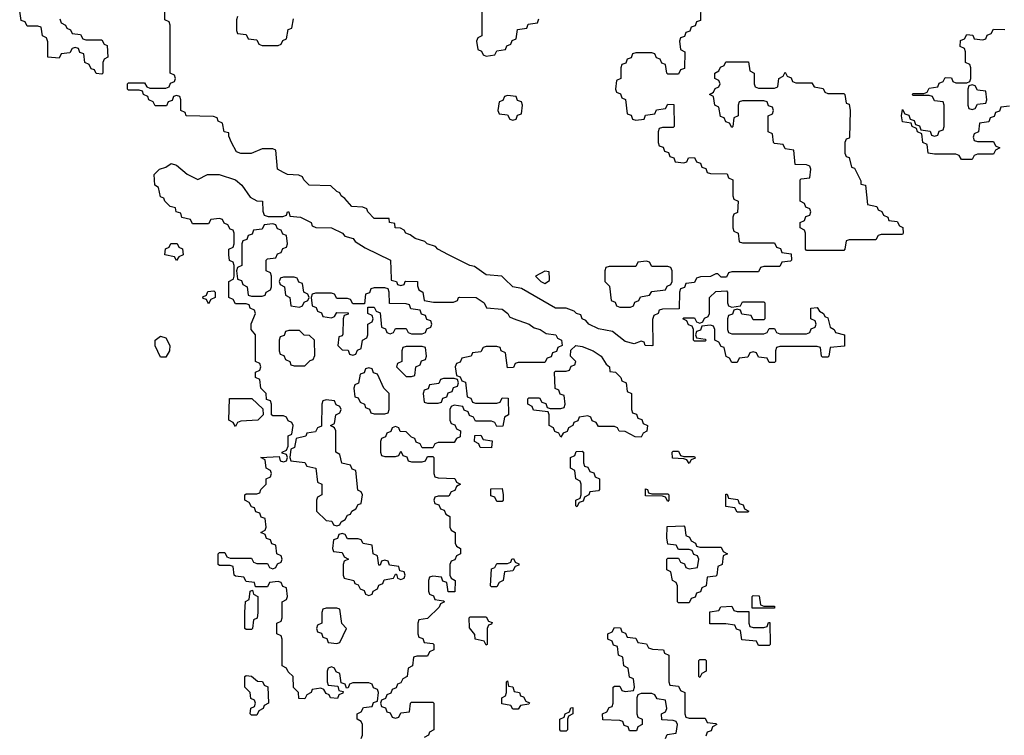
# Model space of a CAD drawing. Header units: inches. Extents: x 2777885 to 2884230, y 684484 to 829189.
# Tile 200 of 239: x 2852182 to 2855871, y 818290 to 820970. Entities that reach past the tile are written whole.
import ezdxf

# ---------------------------------------------------------------- set-up
doc = ezdxf.new("R2010")
doc.units = ezdxf.units.IN
doc.header["$MEASUREMENT"] = 0
doc.layers.add('C8851', color=7, linetype='Continuous')
doc.layers.add('C8852', color=7, linetype='Continuous')

msp = doc.modelspace()

# ---------------------------------------------------------------- linework, layer by layer
at = {"layer": 'C8851', "color": 6}
for points in [[(2853462, 818278), (2853466, 818290), (2853466, 818330), (2853462, 818342), (2853446, 818350), (2853446, 818370), (2853462, 818378), (2853470, 818394), (2853502, 818398), (2853507.3, 818412.7), (2853522, 818418), (2853526, 818450), (2853522, 818462), (2853507.3, 818467.3), (2853502, 818482), (2853490, 818486), (2853430, 818486), (2853418, 818482), (2853412.7, 818467.3), (2853406, 818466), (2853402, 818482), (2853386, 818486), (2853382, 818522), (2853367.3, 818527.3), (2853362, 818542), (2853350, 818546), (2853338, 818542), (2853334, 818530), (2853334, 818490), (2853338, 818478), (2853374, 818474), (2853378, 818458), (2853394, 818454), (2853392.7, 818447.3), (2853378, 818442), (2853372.7, 818427.3), (2853346, 818430), (2853342, 818442), (2853330, 818446), (2853322, 818462), (2853310, 818466), (2853278, 818462), (2853274, 818450), (2853258, 818442), (2853250, 818426), (2853227.3, 818427.3), (2853226, 818450), (2853208.4, 818468.4), (2853206, 818510), (2853187.3, 818527.3), (2853182, 818542), (2853166, 818550), (2853166, 818650), (2853162, 818662), (2853146, 818670), (2853146, 818710), (2853162, 818718), (2853166, 818730), (2853166, 818790), (2853182, 818798), (2853186, 818810), (2853182, 818842), (2853167.3, 818847.3), (2853162, 818862), (2853150, 818866), (2853118, 818862), (2853110, 818846), (2853066, 818846), (2853062, 818862), (2853030, 818866), (2853022, 818882), (2852990, 818886), (2852986, 818890), (2852982, 818922), (2852970, 818926), (2852930, 818926), (2852926, 818930), (2852926, 818970), (2852930, 818974), (2852950, 818974), (2852958, 818958), (2852970, 818954), (2853050, 818954), (2853058, 818938), (2853070, 818934), (2853110, 818934), (2853118, 818918), (2853130, 818914), (2853142, 818918), (2853147.3, 818932.7), (2853162, 818938), (2853166, 818950), (2853162, 818962), (2853146, 818970), (2853142, 819002), (2853127.3, 819007.3), (2853122, 819022), (2853107.3, 819027.3), (2853102, 819042), (2853086, 819050), (2853102, 819058), (2853106, 819070), (2853102, 819102), (2853087.3, 819107.3), (2853082, 819122), (2853067.3, 819127.3), (2853062, 819142), (2853050, 819146), (2853042, 819162), (2853026, 819170), (2853026, 819190), (2853030, 819194), (2853070, 819194), (2853082, 819198), (2853086, 819210), (2853106, 819230), (2853106, 819250), (2853122, 819258), (2853126, 819270), (2853122, 819282), (2853106, 819290), (2853102, 819322), (2853086, 819330), (2853154, 819334), (2853158, 819318), (2853170, 819314), (2853182, 819318), (2853186, 819330), (2853182, 819342), (2853166, 819346), (2853166, 819350), (2853182, 819358), (2853187.3, 819372.7), (2853188.4, 819411.6), (2853202, 819418), (2853206, 819450), (2853202, 819462), (2853187.3, 819467.3), (2853182, 819482), (2853170, 819486), (2853130, 819486), (2853126, 819490), (2853126, 819530), (2853122, 819542), (2853107.3, 819547.3), (2853106, 819570), (2853086, 819590), (2853082, 819622), (2853066, 819630), (2853066, 819650), (2853082, 819658), (2853086, 819670), (2853082, 819682), (2853066, 819690), (2853066, 819790), (2853048.7, 819810), (2853048.9, 819831.1), (2853066, 819870), (2853062, 819882), (2853046, 819890), (2853042, 819902), (2853030, 819906), (2852990, 819906), (2852982, 819922), (2852966, 819930), (2852966, 819990), (2852982, 819998), (2852982.7, 820000)], [(2852997.7, 820000), (2852998, 819998), (2853012.7, 819992.7), (2853018, 819978), (2853034, 819970), (2853038, 819938), (2853050, 819934), (2853090, 819934), (2853102, 819938), (2853106, 819950), (2853122, 819958), (2853126, 819970), (2853126, 820000)], [(2853157.3, 820000), (2853154, 819990), (2853158, 819978), (2853174, 819970), (2853178, 819938), (2853194, 819930), (2853198, 819898), (2853230, 819894), (2853242, 819898), (2853247.3, 819912.7), (2853262, 819918), (2853266, 819930), (2853262, 819942), (2853246, 819950), (2853242, 819982), (2853227.3, 819987.3), (2853222.7, 820000)], [(2853573.8, 820000), (2853574, 819994), (2853594, 819990), (2853598, 819978), (2853610, 819974), (2853622, 819978), (2853626, 819990), (2853629.1, 819990.9), (2853672, 819990), (2853672.7, 819972.7), (2853678, 819958), (2853692, 819950), (2853698, 819918), (2853732.7, 819912.7), (2853807.3, 819912.7), (2853822, 819918), (2853826, 819930), (2853829.3, 819930.7), (2853892, 819930), (2853922, 819910), (2853931.3, 819891.3), (2853990, 819886), (2854010.7, 819870), (2854017.3, 819857.3), (2854030.4, 819850.4), (2854091.3, 819830), (2854110, 819816), (2854132, 819810), (2854154.8, 819794.8), (2854191, 819790), (2854196.9, 819776.9), (2854212, 819770), (2854214, 819750), (2854198, 819742), (2854192.7, 819727.3), (2854178, 819722), (2854172.7, 819707.3), (2854158, 819702), (2854150, 819686), (2854050, 819686), (2854038, 819682), (2854032.7, 819667.3), (2854010, 819666), (2854002, 819722), (2853986, 819730), (2853982, 819742), (2853970, 819746), (2853930, 819746), (2853918, 819742), (2853910, 819726), (2853878, 819722), (2853874, 819710), (2853838, 819702), (2853832.7, 819687.3), (2853818, 819682), (2853814, 819670), (2853818, 819638), (2853832.7, 819632.7), (2853838, 819618), (2853852.7, 819612.7), (2853858, 819558), (2853872.7, 819552.7), (2853878, 819538), (2853890, 819534), (2853970, 819534), (2853982, 819538), (2853990, 819554), (2854012.7, 819552.7), (2854014, 819490), (2853998, 819482), (2853992.7, 819447.3), (2853970, 819446), (2853962, 819462), (2853950, 819466), (2853890, 819466), (2853882, 819482), (2853867.3, 819487.3), (2853862, 819502), (2853847.3, 819507.3), (2853842, 819522), (2853810, 819526), (2853798, 819522), (2853794, 819510), (2853794, 819470), (2853798, 819458), (2853812.7, 819452.7), (2853818, 819438), (2853834, 819430), (2853832.7, 819407.3), (2853818, 819402), (2853810, 819386), (2853750, 819386), (2853738, 819382), (2853730, 819366), (2853690, 819366), (2853682, 819382), (2853667.3, 819387.3), (2853662, 819402), (2853650, 819406), (2853630, 819426), (2853607.3, 819427.3), (2853602, 819442), (2853590, 819446), (2853578, 819442), (2853572.7, 819427.3), (2853558, 819422), (2853552.7, 819407.3), (2853538, 819402), (2853534, 819390), (2853534, 819350), (2853538, 819338), (2853550, 819334), (2853590, 819334), (2853602, 819338), (2853610, 819354), (2853618, 819338), (2853632.7, 819332.7), (2853638, 819318), (2853650, 819314), (2853690, 819314), (2853702, 819318), (2853710, 819334), (2853730, 819334), (2853734, 819330), (2853734, 819270), (2853738, 819258), (2853750, 819254), (2853812, 819252), (2853818, 819238), (2853834, 819230), (2853818, 819222), (2853812.7, 819207.3), (2853798, 819202), (2853790, 819186), (2853750, 819186), (2853738, 819182), (2853734, 819170), (2853738, 819158), (2853752.7, 819152.7), (2853758, 819138), (2853772.7, 819132.7), (2853778, 819118), (2853794, 819110), (2853794, 819070), (2853798, 819058), (2853814, 819050), (2853814, 819010), (2853818, 818998), (2853834, 818990), (2853834, 818970), (2853818, 818962), (2853812.7, 818947.3), (2853798, 818942), (2853794, 818930), (2853794, 818890), (2853798, 818878), (2853814, 818870), (2853812.7, 818827.3), (2853787.3, 818827.3), (2853782, 818862), (2853767.3, 818867.3), (2853762, 818882), (2853730, 818886), (2853718, 818882), (2853714, 818870), (2853714, 818830), (2853718, 818818), (2853732.7, 818812.7), (2853738, 818798), (2853770, 818794), (2853774, 818790), (2853758, 818782), (2853754, 818770), (2853710, 818728), (2853678, 818722), (2853674, 818710), (2853674, 818670), (2853678, 818658), (2853692, 818652), (2853698, 818638), (2853730, 818634), (2853734, 818630), (2853734, 818610), (2853718, 818602), (2853710, 818586), (2853670, 818586), (2853658, 818582), (2853654, 818550), (2853638, 818542), (2853634, 818510), (2853618, 818502), (2853610, 818486), (2853598, 818482), (2853592.7, 818467.3), (2853578, 818462), (2853572.7, 818447.3), (2853558, 818442), (2853552.7, 818427.3), (2853538, 818422), (2853534, 818410), (2853538, 818398), (2853552.7, 818392.7), (2853558, 818378), (2853570, 818374), (2853578, 818358), (2853590, 818354), (2853602, 818358), (2853610, 818374), (2853642, 818378), (2853646, 818410), (2853650, 818414), (2853730, 818414), (2853734, 818410), (2853734, 818310), (2853718, 818302), (2853714, 818290), (2853698, 818282)], [(2854717, 820000), (2854710, 819986), (2854678, 819982), (2854672.7, 819967.3), (2854658, 819962), (2854654, 819950), (2854652.7, 819887.3), (2854590, 819886), (2854578, 819882), (2854574, 819870), (2854558, 819862), (2854552.7, 819847.3), (2854554, 819750), (2854550, 819748), (2854526, 819750), (2854522, 819762), (2854510, 819766), (2854483.6, 819756.4), (2854450, 819764.5), (2854402.7, 819802.7), (2854350, 819812.7), (2854314, 819830), (2854302.9, 819842.9), (2854289.3, 819850), (2854284.7, 819864.7), (2854268, 819870), (2854259, 819879), (2854229.4, 819889.4), (2854189.7, 819889.7), (2854062.7, 819962.7), (2854029, 819970), (2853998, 820000)], [(2854124, 820000), (2854134, 819990), (2854150, 819982), (2854167.3, 819992.7), (2854167, 820000)], [(2854374, 820000), (2854374, 819990), (2854391.6, 819971.6), (2854398, 819918), (2854412.7, 819912.7), (2854418, 819898), (2854430, 819894), (2854470, 819894), (2854482, 819898), (2854487.3, 819912.7), (2854502, 819918), (2854508, 819932), (2854542, 819938), (2854550, 819952), (2854602, 819958), (2854608, 819972), (2854622, 819978), (2854626, 819990), (2854626, 820000)], [(2854602, 818278), (2854607.3, 818292.7), (2854642, 818298), (2854646, 818330), (2854642, 818342), (2854630, 818346), (2854587.3, 818347.3), (2854586, 818370), (2854602, 818378), (2854606, 818390), (2854602, 818422), (2854570, 818426), (2854562, 818442), (2854550, 818446), (2854510, 818446), (2854498, 818442), (2854494, 818430), (2854494, 818370), (2854498, 818358), (2854514, 818350), (2854514, 818330), (2854498, 818322), (2854492.7, 818307.3), (2854467.3, 818307.3), (2854462, 818322), (2854447.3, 818327.3), (2854442, 818342), (2854430, 818346), (2854367.3, 818347.3), (2854366, 818370), (2854382, 818378), (2854390, 818394), (2854402, 818398), (2854406, 818410), (2854406, 818470), (2854410, 818474), (2854430, 818474), (2854438, 818458), (2854450, 818454), (2854482, 818458), (2854486, 818470), (2854482, 818502), (2854467.3, 818507.3), (2854462, 818542), (2854446, 818550), (2854442, 818582), (2854426, 818590), (2854422, 818622), (2854407.3, 818627.3), (2854402, 818642), (2854386, 818650), (2854386, 818670), (2854402, 818678), (2854410, 818694), (2854432.7, 818692.7), (2854438, 818678), (2854452, 818672), (2854458, 818658), (2854490, 818654), (2854498, 818638), (2854530, 818632), (2854538, 818618), (2854552.7, 818612.7), (2854594, 818610), (2854598, 818598), (2854614, 818590), (2854614, 818490), (2854618, 818478), (2854650, 818474), (2854658, 818458), (2854674, 818450), (2854674, 818370), (2854678, 818358), (2854690, 818354), (2854750, 818354), (2854758, 818338), (2854790, 818334), (2854794, 818330), (2854778, 818322), (2854772.7, 818307.3), (2854758, 818302), (2854752.7, 818287.3)]]:
    msp.add_lwpolyline(points, dxfattribs=at)
for points in [[(2852890, 819906), (2852882, 819922), (2852870, 819926), (2852868.4, 819931.6), (2852882, 819938), (2852887.3, 819952.7), (2852910, 819954), (2852914, 819950), (2852914, 819930), (2852898, 819922)], [(2853550, 819966), (2853510, 819966), (2853498, 819962), (2853492.7, 819947.3), (2853478, 819942), (2853474, 819906), (2853430, 819906), (2853422, 819922), (2853410, 819926), (2853370, 819926), (2853362, 819942), (2853350, 819946), (2853290, 819946), (2853278, 819942), (2853274, 819930), (2853278, 819898), (2853292.7, 819892.7), (2853298, 819878), (2853312.7, 819872.7), (2853318, 819858), (2853350, 819854), (2853362, 819858), (2853370, 819874), (2853412.7, 819872.7), (2853412.7, 819867.3), (2853398, 819862), (2853394, 819850), (2853392.7, 819792.7), (2853390, 819786), (2853378, 819782), (2853374, 819750), (2853390, 819734), (2853412.7, 819732.7), (2853418, 819718), (2853430, 819714), (2853442, 819718), (2853447.3, 819732.7), (2853462, 819738), (2853466, 819770), (2853482, 819778), (2853486, 819790), (2853486, 819830), (2853502, 819838), (2853506, 819850), (2853502, 819862), (2853486, 819870), (2853486, 819894), (2853510, 819894), (2853518, 819878), (2853532.7, 819872.7), (2853538, 819818), (2853552.7, 819812.7), (2853558, 819798), (2853570, 819794), (2853582, 819798), (2853590, 819814), (2853630, 819814), (2853638, 819798), (2853650, 819794), (2853690, 819794), (2853702, 819798), (2853707.3, 819812.7), (2853722, 819818), (2853726, 819830), (2853722, 819842), (2853707.3, 819847.3), (2853702, 819862), (2853687.3, 819867.3), (2853682, 819882), (2853647.3, 819887.3), (2853642, 819902), (2853630, 819906), (2853567.3, 819907.3), (2853566, 819950), (2853562, 819962)], [(2854850, 819894), (2854882, 819898), (2854890, 819914), (2854970, 819914), (2854974, 819910), (2854974, 819850), (2854970, 819846), (2854930, 819846), (2854922, 819862), (2854887.3, 819867.3), (2854882, 819882), (2854870, 819886), (2854858, 819882), (2854852.7, 819867.3), (2854838, 819862), (2854834, 819850), (2854834, 819810), (2854838, 819798), (2854850, 819794), (2854970, 819794), (2854982, 819798), (2854990, 819814), (2855010, 819814), (2855018, 819798), (2855030, 819794), (2855130, 819794), (2855142, 819798), (2855147.3, 819812.7), (2855162, 819818), (2855166, 819830), (2855162, 819842), (2855146, 819850), (2855146, 819890), (2855170, 819892), (2855178, 819878), (2855194, 819870), (2855198, 819858), (2855210, 819854), (2855218, 819818), (2855234, 819810), (2855238, 819798), (2855272, 819790), (2855272.7, 819747.3), (2855218, 819742), (2855214, 819710), (2855210, 819706), (2855190, 819706), (2855186, 819710), (2855182, 819742), (2855170, 819746), (2855030, 819746), (2855018, 819742), (2855014, 819730), (2855014, 819690), (2855010, 819686), (2854990, 819686), (2854982, 819702), (2854950, 819706), (2854942, 819722), (2854930, 819726), (2854918, 819722), (2854910, 819706), (2854878, 819702), (2854870, 819686), (2854850, 819686), (2854842, 819702), (2854828.7, 819708.7), (2854822, 819742), (2854810, 819746), (2854802, 819762), (2854786, 819770), (2854786, 819810), (2854782, 819822), (2854770, 819826), (2854738, 819822), (2854732.7, 819807.3), (2854718, 819802), (2854714, 819790), (2854718, 819778), (2854750, 819774), (2854754, 819770), (2854750, 819766), (2854710, 819766), (2854706, 819770), (2854706, 819810), (2854702, 819822), (2854687.3, 819827.3), (2854682, 819842), (2854666, 819850), (2854670, 819854), (2854710, 819854), (2854718, 819838), (2854730, 819834), (2854742, 819838), (2854747.3, 819852.7), (2854762, 819858), (2854766, 819870), (2854766, 819930), (2854790, 819952), (2854830, 819954), (2854834, 819950), (2854834, 819910), (2854838, 819898)], [(2852710, 819706), (2852689.1, 819749.1), (2852689, 819770), (2852710, 819784.7), (2852730, 819778.8), (2852744, 819750), (2852742.8, 819730), (2852730, 819706)], [(2853230, 819806), (2853190, 819806), (2853178, 819802), (2853172.7, 819787.3), (2853158, 819782), (2853154, 819770), (2853154, 819730), (2853158, 819718), (2853172, 819712), (2853178, 819698), (2853194, 819690), (2853198, 819678), (2853210, 819674), (2853250, 819674), (2853270, 819694), (2853282, 819698), (2853287.3, 819712.7), (2853286, 819770), (2853267.3, 819787.3), (2853248.4, 819788.4)], [(2853690, 819746), (2853630, 819746), (2853618, 819742), (2853614, 819730), (2853614, 819690), (2853598, 819682), (2853594, 819670), (2853630, 819634), (2853650, 819634), (2853662, 819638), (2853666, 819670), (2853682, 819678), (2853687.3, 819692.7), (2853702, 819698), (2853706, 819710), (2853702, 819742)], [(2854510, 819406), (2854488.4, 819408.4), (2854450, 819428), (2854428.4, 819428.4), (2854422, 819442), (2854410, 819446), (2854350, 819446), (2854342, 819462), (2854327.3, 819467.3), (2854322, 819482), (2854310, 819486), (2854278, 819482), (2854272.7, 819467.3), (2854258, 819462), (2854254, 819450), (2854238, 819442), (2854232.7, 819427.3), (2854218, 819422), (2854210, 819406), (2854202, 819422), (2854187.3, 819427.3), (2854182, 819442), (2854166, 819450), (2854166, 819490), (2854162, 819502), (2854107.3, 819507.3), (2854102, 819522), (2854086, 819530), (2854086, 819550), (2854090, 819554), (2854130, 819554), (2854138, 819538), (2854152.7, 819532.7), (2854158, 819518), (2854170, 819514), (2854210, 819514), (2854222, 819518), (2854226, 819530), (2854222, 819562), (2854207.3, 819567.3), (2854202, 819582), (2854188.4, 819588.4), (2854186, 819650), (2854190, 819654), (2854230, 819654), (2854242, 819658), (2854248, 819672), (2854262, 819678), (2854266, 819690), (2854246, 819710), (2854247.3, 819732.7), (2854266, 819750), (2854290, 819746), (2854330.8, 819730), (2854361, 819710), (2854379.6, 819679.6), (2854391.3, 819670), (2854392.7, 819652.7), (2854414, 819650), (2854434, 819630), (2854438, 819618), (2854454, 819610), (2854458, 819578), (2854474, 819570), (2854474, 819510), (2854478, 819498), (2854492.7, 819492.7), (2854498, 819478), (2854512.7, 819472.7), (2854518, 819458), (2854534, 819450), (2854531.6, 819428.4), (2854518, 819422)], [(2853490, 819666), (2853478, 819662), (2853472, 819648), (2853458, 819642), (2853451.6, 819608.4), (2853438, 819602), (2853434, 819590), (2853438, 819558), (2853450, 819554), (2853458, 819538), (2853474, 819530), (2853478, 819518), (2853492, 819512), (2853498, 819498), (2853510, 819494), (2853550, 819494), (2853562, 819498), (2853566, 819510), (2853566, 819570), (2853546, 819590), (2853522, 819642), (2853508, 819648), (2853502, 819662)], [(2853810, 819626), (2853770, 819626), (2853758, 819622), (2853752.7, 819607.3), (2853718, 819602), (2853712.7, 819587.3), (2853698, 819582), (2853694, 819570), (2853698, 819538), (2853710, 819534), (2853750, 819534), (2853762, 819538), (2853767.3, 819552.7), (2853782, 819558), (2853787.3, 819572.7), (2853802, 819578), (2853807.3, 819592.7), (2853822, 819598), (2853826, 819610), (2853822, 819622)], [(2852990, 819446), (2852982, 819462), (2852966, 819470), (2852968.4, 819551.6), (2853051.6, 819551.6), (2853092.7, 819512.7), (2853094, 819490), (2853074, 819470), (2853010, 819466), (2852998, 819462)], [(2853330, 819546), (2853318, 819542), (2853314, 819530), (2853312.7, 819447.3), (2853298, 819442), (2853290, 819426), (2853258, 819422), (2853254, 819410), (2853218, 819402), (2853211.6, 819368.4), (2853198, 819362), (2853194, 819330), (2853198, 819318), (2853250, 819312), (2853258, 819298), (2853292, 819290), (2853298, 819238), (2853314, 819230), (2853314, 819190), (2853298, 819182), (2853294, 819170), (2853294, 819130), (2853330, 819094), (2853351.6, 819091.6), (2853358, 819078), (2853370, 819074), (2853382, 819078), (2853386, 819090), (2853402, 819098), (2853410, 819114), (2853422, 819118), (2853426, 819130), (2853442, 819138), (2853450, 819154), (2853462, 819158), (2853466, 819190), (2853462, 819202), (2853448.4, 819208.4), (2853442, 819282), (2853427.3, 819287.3), (2853422, 819302), (2853388.7, 819308.7), (2853382, 819342), (2853366, 819350), (2853366, 819430), (2853362, 819442), (2853346, 819450), (2853362, 819458), (2853366, 819490), (2853382, 819498), (2853386, 819510), (2853382, 819522), (2853367.3, 819527.3), (2853362, 819542)], [(2853950, 819366), (2853907.3, 819367.3), (2853902, 819382), (2853886, 819390), (2853887.3, 819412.7), (2853910, 819414), (2853918, 819398), (2853952.7, 819392.7)], [(2854270, 819146), (2854266, 819150), (2854266, 819170), (2854282, 819178), (2854286, 819190), (2854286, 819230), (2854282, 819242), (2854266, 819250), (2854262, 819282), (2854246, 819290), (2854246, 819330), (2854262, 819338), (2854267.3, 819352.7), (2854290, 819354), (2854294, 819350), (2854294, 819310), (2854298, 819298), (2854310, 819294), (2854318, 819278), (2854332.7, 819272.7), (2854338, 819258), (2854354, 819250), (2854354, 819210), (2854350, 819206), (2854318, 819202), (2854314, 819190), (2854298, 819182), (2854292.7, 819167.3), (2854278, 819162)], [(2854670, 819334), (2854710, 819334), (2854712.7, 819327.3), (2854698, 819322), (2854690, 819308), (2854682, 819322), (2854670, 819326), (2854627.3, 819327.3), (2854626, 819350), (2854630, 819354), (2854650, 819354), (2854658, 819338)], [(2853970, 819166), (2853962, 819182), (2853947.3, 819187.3), (2853947.3, 819212.7), (2853990, 819214), (2853994, 819190), (2853994, 819170), (2853990, 819166)], [(2854550, 819194), (2854610, 819194), (2854614, 819190), (2854614, 819170), (2854610, 819166), (2854602, 819182), (2854590, 819186), (2854527.3, 819187.3), (2854527.3, 819212.7), (2854534, 819210), (2854538, 819198)], [(2854870, 819126), (2854862, 819142), (2854827.3, 819147.3), (2854827.3, 819192.7), (2854832.7, 819192.7), (2854838, 819178), (2854872.7, 819172.7), (2854878, 819158), (2854892.7, 819152.7), (2854898, 819138), (2854914, 819130), (2854910, 819126)], [(2854730, 818994), (2854810, 818994), (2854818, 818978), (2854834, 818970), (2854818, 818962), (2854814, 818930), (2854798, 818922), (2854794, 818890), (2854790, 818886), (2854758, 818882), (2854754, 818850), (2854738, 818842), (2854732.7, 818827.3), (2854718, 818822), (2854712.7, 818807.3), (2854698, 818802), (2854690, 818786), (2854650, 818786), (2854646, 818790), (2854646, 818850), (2854642, 818862), (2854628, 818870), (2854622, 818902), (2854606, 818910), (2854606, 818950), (2854610, 818954), (2854650, 818954), (2854658, 818938), (2854672.7, 818932.7), (2854678, 818918), (2854690, 818914), (2854722, 818918), (2854726, 818950), (2854722, 818962), (2854707.3, 818967.3), (2854702, 818982), (2854690, 818986), (2854650, 818986), (2854642, 819002), (2854610, 819006), (2854606, 819030), (2854608.4, 819071.6), (2854670, 819074), (2854674, 819070), (2854678, 819038), (2854692, 819032), (2854698, 819018), (2854714, 819010), (2854718, 818998)], [(2853390, 819046), (2853378, 819042), (2853372.7, 819027.3), (2853358, 819022), (2853354, 818990), (2853358, 818978), (2853390, 818974), (2853398, 818958), (2853414, 818950), (2853398, 818942), (2853394, 818930), (2853394, 818890), (2853398, 818878), (2853434, 818870), (2853438, 818858), (2853450, 818854), (2853458, 818838), (2853472, 818832), (2853478, 818818), (2853490, 818814), (2853502, 818818), (2853506, 818830), (2853522, 818838), (2853528, 818852), (2853542, 818858), (2853547.3, 818872.7), (2853582, 818878), (2853590, 818894), (2853594, 818894), (2853598, 818878), (2853610, 818874), (2853622, 818878), (2853626, 818890), (2853622, 818902), (2853606, 818906), (2853602, 818922), (2853567.3, 818927.3), (2853562, 818942), (2853550, 818946), (2853538, 818942), (2853532.7, 818927.3), (2853527.3, 818927.3), (2853522, 818962), (2853506, 818970), (2853502, 819002), (2853468.4, 819008.4), (2853462, 819022), (2853450, 819026), (2853410, 819026), (2853402, 819042)], [(2853950, 818846), (2853946, 818850), (2853950, 818914), (2853962, 818918), (2853970, 818934), (2854010, 818934), (2854022, 818938), (2854026, 818950), (2854032.7, 818952.7), (2854038, 818938), (2854052.7, 818932.7), (2854052.7, 818927.3), (2854038, 818922), (2854030, 818906), (2853998, 818902), (2853994, 818870), (2853978, 818862), (2853970, 818846)], [(2853030, 818686), (2853026, 818690), (2853026, 818750), (2853028.4, 818791.6), (2853042, 818798), (2853046, 818830), (2853054, 818834), (2853058, 818818), (2853074, 818810), (2853074, 818750), (2853071.6, 818728.4), (2853058, 818722), (2853054, 818690), (2853050, 818686)], [(2854970, 818774), (2855010, 818774), (2855010, 818766), (2854926, 818766), (2854926, 818810), (2854930, 818814), (2854952.7, 818812.7), (2854958, 818778)], [(2854870, 818754), (2854914, 818754), (2854914, 818710), (2854918, 818698), (2854930, 818694), (2854970, 818694), (2854982, 818698), (2854987.3, 818712.7), (2854992.7, 818712.7), (2854994, 818630), (2854990, 818626), (2854950, 818626), (2854942, 818642), (2854887.3, 818647.3), (2854882, 818682), (2854867.3, 818687.3), (2854862, 818702), (2854827.3, 818707.3), (2854767.3, 818707.3), (2854767.3, 818752.7), (2854802, 818758), (2854808.4, 818771.6), (2854850, 818774), (2854858, 818758)], [(2853370, 818766), (2853330, 818766), (2853318, 818762), (2853314, 818750), (2853314, 818710), (2853298, 818702), (2853294, 818690), (2853298, 818678), (2853312.7, 818672.7), (2853318, 818658), (2853332.7, 818652.7), (2853338, 818638), (2853370, 818634), (2853382, 818638), (2853406, 818690), (2853388.4, 818708.4), (2853382, 818762)], [(2853930, 818628), (2853922, 818642), (2853888, 818650), (2853887.3, 818667.3), (2853867.3, 818692.7), (2853866, 818730), (2853870, 818734), (2853930, 818734), (2853938, 818718), (2853952.7, 818712.7), (2853950, 818706), (2853938, 818702), (2853934, 818690), (2853934, 818630)], [(2854730, 818506), (2854726, 818510), (2854726, 818570), (2854730, 818574), (2854750, 818574), (2854754, 818570), (2854754, 818530), (2854738, 818522)], [(2853050, 818366), (2853046, 818370), (2853048.4, 818391.6), (2853062, 818398), (2853066, 818410), (2853062, 818422), (2853048.4, 818428.4), (2853046, 818450), (2853026, 818470), (2853026, 818510), (2853030, 818514), (2853050, 818512), (2853072.7, 818492.7), (2853091.6, 818491.6), (2853098, 818478), (2853111.6, 818471.6), (2853114, 818410), (2853098, 818402), (2853094, 818390), (2853078, 818382), (2853070, 818366)], [(2854030, 818388), (2854022, 818402), (2853988.4, 818408.4), (2853988, 818430), (2854002, 818438), (2854006, 818450), (2854006, 818490), (2854010, 818494), (2854014, 818474), (2854030, 818472), (2854034, 818454), (2854054, 818450), (2854058, 818438), (2854070, 818434), (2854078, 818418), (2854091.6, 818411.6), (2854090, 818406), (2854058, 818402), (2854050, 818388)], [(2854210, 818306), (2854206, 818310), (2854206, 818350), (2854222, 818358), (2854226, 818370), (2854242, 818378), (2854247.3, 818392.7), (2854254, 818394), (2854254, 818370), (2854238, 818362), (2854234, 818350), (2854234, 818310), (2854230, 818306)]]:
    msp.add_lwpolyline(points, close=True, dxfattribs=at)
at = {"layer": 'C8852', "color": 6}
for points in [[(2853998, 820000), (2853988.9, 820008.9), (2853930, 820014), (2853886.3, 820046.3), (2853868.7, 820050), (2853788, 820090), (2853748.7, 820110), (2853740.4, 820120.4), (2853709, 820130), (2853699.5, 820139.5), (2853664, 820150), (2853644.8, 820164.8), (2853628.7, 820170), (2853622, 820182), (2853609.1, 820189.1), (2853588.7, 820190), (2853587.3, 820207.3), (2853568, 820210), (2853566, 820226), (2853510, 820226), (2853486, 820250), (2853482, 820262), (2853468, 820268), (2853426, 820270), (2853400.4, 820300.4), (2853386, 820310), (2853382, 820322), (2853370, 820326), (2853348, 820348), (2853266, 820350), (2853246, 820370), (2853242, 820382), (2853227.3, 820387.3), (2853186, 820390), (2853170, 820398), (2853148, 820410), (2853142, 820482), (2853130, 820486), (2853090, 820486), (2853048.9, 820468.9), (2853011, 820469), (2852994.6, 820474.6), (2852975.3, 820510), (2852966, 820534), (2852966, 820546), (2852948, 820550), (2852942, 820582), (2852926, 820590), (2852922, 820602), (2852908, 820608), (2852806, 820610), (2852802, 820622), (2852786, 820630), (2852786, 820670), (2852782, 820682), (2852770, 820686), (2852758, 820682), (2852752.7, 820667.3), (2852738, 820662), (2852732, 820648), (2852690, 820648), (2852682, 820662), (2852666, 820670), (2852662, 820682), (2852646, 820690), (2852642, 820702), (2852630, 820706), (2852590, 820706), (2852586, 820710), (2852586, 820730), (2852590, 820734), (2852650, 820734), (2852658, 820718), (2852670, 820714), (2852730, 820714), (2852742, 820718), (2852747.3, 820732.7), (2852762, 820738), (2852766, 820750), (2852762, 820762), (2852746, 820770), (2852746, 820950), (2852742, 820962), (2852726, 820970), (2852726, 821030)], [(2854734, 821030), (2854732.7, 820967.3), (2854718, 820962), (2854712.7, 820947.3), (2854698, 820942), (2854692.7, 820927.3), (2854678, 820922), (2854672.7, 820907.3), (2854658, 820902), (2854654, 820890), (2854658, 820858), (2854674, 820850), (2854672.7, 820787.3), (2854658, 820782), (2854650, 820766), (2854610, 820766), (2854606, 820770), (2854602, 820802), (2854587.3, 820807.3), (2854582, 820822), (2854567.3, 820827.3), (2854562, 820842), (2854550, 820846), (2854490, 820846), (2854478, 820842), (2854472.7, 820827.3), (2854458, 820822), (2854452.7, 820807.3), (2854438, 820802), (2854434, 820790), (2854434, 820750), (2854418, 820742), (2854414, 820710), (2854418, 820698), (2854432.7, 820692.7), (2854438, 820678), (2854451.6, 820671.6), (2854458, 820618), (2854472.7, 820612.7), (2854478, 820598), (2854490, 820594), (2854522, 820598), (2854527.3, 820612.7), (2854562, 820618), (2854567.3, 820632.7), (2854602, 820638), (2854610, 820654), (2854632.7, 820652.7), (2854634, 820570), (2854630, 820566), (2854590, 820566), (2854578, 820562), (2854574, 820550), (2854574, 820510), (2854578, 820498), (2854592.7, 820492.7), (2854598, 820478), (2854612.7, 820472.7), (2854618, 820458), (2854632.7, 820452.7), (2854638, 820438), (2854670, 820434), (2854682, 820438), (2854687.3, 820452.7), (2854710, 820454), (2854718, 820438), (2854732.7, 820432.7), (2854738, 820418), (2854752.7, 820412.7), (2854758, 820398), (2854770, 820394), (2854832.7, 820392.7), (2854838, 820378), (2854854, 820370), (2854854, 820310), (2854858, 820298), (2854874, 820290), (2854871.6, 820248.4), (2854858, 820242), (2854854, 820230), (2854854, 820190), (2854858, 820178), (2854874, 820170), (2854878, 820138), (2854890, 820134), (2855010, 820134), (2855018, 820118), (2855032.7, 820112.7), (2855038, 820098), (2855072.7, 820092.7), (2855074, 820070), (2855070, 820066), (2855038, 820062), (2855030, 820046), (2854970, 820046), (2854958, 820042), (2854950, 820026), (2854850, 820026), (2854838, 820022), (2854830, 820006), (2854810, 820006), (2854798, 820018), (2854790, 820018), (2854770, 820008), (2854732.7, 820007.3), (2854718, 820002), (2854717, 820000)], [(2852332.7, 820972.7), (2852338, 820958), (2852354, 820950), (2852358, 820938), (2852372, 820932), (2852378, 820918), (2852410, 820914), (2852418, 820898), (2852430, 820894), (2852490, 820894), (2852498, 820878), (2852510, 820874), (2852512, 820830), (2852498, 820822), (2852494, 820810), (2852494, 820770), (2852490, 820766), (2852468, 820768), (2852462, 820782), (2852450, 820786), (2852442, 820802), (2852426, 820810), (2852422, 820842), (2852407.3, 820847.3), (2852402, 820862), (2852390, 820866), (2852378, 820862), (2852370, 820846), (2852338, 820842), (2852330, 820826), (2852288, 820830), (2852287.3, 820887.3), (2852282, 820902), (2852268, 820910), (2852262, 820942), (2852250, 820946), (2852210, 820946), (2852202, 820962), (2852187.3, 820967.3), (2852182, 821002)], [(2853914, 821010), (2853914, 820910), (2853898, 820902), (2853894, 820890), (2853898, 820858), (2853912.7, 820852.7), (2853918, 820838), (2853930, 820834), (2853962, 820838), (2853970, 820854), (2854002, 820858), (2854007.3, 820872.7), (2854022, 820878), (2854027.3, 820892.7), (2854042, 820898), (2854047.3, 820932.7), (2854082, 820938), (2854087.3, 820952.7), (2854122, 820958), (2854127.3, 820972.7)], [(2852998, 820982), (2852994, 820970), (2852994, 820930), (2852998, 820918), (2853030, 820914), (2853038, 820898), (2853070, 820894), (2853078, 820878), (2853090, 820874), (2853150, 820874), (2853162, 820878), (2853167.3, 820892.7), (2853182, 820898), (2853187.3, 820932.7), (2853202, 820938), (2853207.3, 820972.7)], [(2855890, 820646), (2855858, 820642), (2855852.7, 820627.3), (2855838, 820622), (2855832.7, 820607.3), (2855818, 820602), (2855812.7, 820587.3), (2855778, 820582), (2855774, 820550), (2855758, 820542), (2855754, 820530), (2855758, 820518), (2855770, 820514), (2855830, 820514), (2855838, 820498), (2855854, 820490), (2855838, 820482), (2855830, 820466), (2855770, 820466), (2855758, 820462), (2855750, 820446), (2855710, 820446), (2855702, 820462), (2855690, 820466), (2855610, 820466), (2855586, 820470), (2855582, 820502), (2855566, 820510), (2855562, 820542), (2855546, 820550), (2855542, 820562), (2855526, 820570), (2855522, 820582), (2855490, 820588), (2855486, 820610), (2855490, 820634), (2855498, 820618), (2855512.7, 820612.7), (2855518, 820598), (2855532.7, 820592.7), (2855538, 820578), (2855552.7, 820572.7), (2855558, 820558), (2855592.7, 820552.7), (2855598, 820538), (2855610, 820534), (2855622, 820538), (2855627.3, 820552.7), (2855642, 820558), (2855646, 820570), (2855646, 820650), (2855642, 820662), (2855610, 820666), (2855602, 820682), (2855590, 820686), (2855530, 820686), (2855526, 820690), (2855530, 820694), (2855570, 820694), (2855582, 820698), (2855590, 820714), (2855622, 820718), (2855627.3, 820732.7), (2855642, 820738), (2855650, 820754), (2855672.7, 820752.7), (2855678, 820738), (2855690, 820734), (2855730, 820734), (2855742, 820738), (2855746, 820750), (2855746, 820790), (2855742, 820802), (2855726, 820810), (2855726, 820850), (2855722, 820862), (2855706, 820870), (2855707.3, 820892.7), (2855722, 820898), (2855730, 820914), (2855752.7, 820912.7), (2855758, 820898), (2855790, 820894), (2855802, 820898), (2855807.3, 820912.7), (2855822, 820918), (2855830, 820934), (2855872.7, 820932.7)], [(2852982.7, 820000), (2852986, 820010), (2852986, 820050), (2852982, 820062), (2852968, 820068), (2852966, 820090), (2852966, 820110), (2852982, 820118), (2852986, 820130), (2852986, 820170), (2852982, 820182), (2852970, 820186), (2852962, 820202), (2852948, 820208), (2852942, 820222), (2852930, 820226), (2852898, 820222), (2852890, 820206), (2852830, 820206), (2852822, 820222), (2852788.9, 820228.9), (2852786, 820246), (2852768, 820250), (2852766, 820266), (2852746, 820270), (2852726, 820290), (2852722, 820302), (2852710, 820306), (2852702, 820342), (2852688, 820350), (2852686, 820390), (2852706, 820410), (2852730, 820418), (2852750, 820431), (2852770, 820424.7), (2852810, 820391), (2852850, 820372), (2852886, 820390), (2852929.4, 820390.6), (2852990.3, 820370.3), (2853014.8, 820350), (2853045.4, 820305.4), (2853070, 820291.3), (2853091.3, 820290), (2853092.7, 820252.7), (2853098, 820238), (2853112.7, 820232.7), (2853167.3, 820232.7), (2853182, 820238), (2853186, 820250), (2853190, 820250.6), (2853194, 820234), (2853234, 820230), (2853274, 820210), (2853278, 820198), (2853291.6, 820191.6), (2853350, 820190.4), (2853391, 820170), (2853399.8, 820159.8), (2853431, 820150), (2853438.8, 820138.8), (2853476, 820116), (2853571.3, 820070), (2853573.8, 820000)], [(2853126, 820000), (2853126, 820010), (2853122, 820022), (2853106, 820030), (2853106, 820070), (2853110, 820074), (2853142, 820078), (2853147.3, 820092.7), (2853162, 820098), (2853167.3, 820112.7), (2853182, 820118), (2853186, 820130), (2853182, 820162), (2853167.3, 820167.3), (2853162, 820182), (2853147.3, 820187.3), (2853142, 820202), (2853130, 820206), (2853098, 820202), (2853090, 820186), (2853058, 820182), (2853052.7, 820167.3), (2853038, 820162), (2853032.7, 820147.3), (2853018, 820142), (2853014, 820130), (2853014, 820050), (2852998, 820042), (2852994, 820030), (2852997.7, 820000)], [(2854626, 820000), (2854626, 820030), (2854622, 820042), (2854610, 820046), (2854550, 820046), (2854542, 820062), (2854530, 820066), (2854498, 820062), (2854490, 820046), (2854390, 820046), (2854378, 820042), (2854374, 820030), (2854374, 820000)], [(2854167, 820000), (2854166, 820026), (2854150, 820028), (2854114, 820010), (2854124, 820000)], [(2853222.7, 820000), (2853222, 820002), (2853210, 820006), (2853170, 820006), (2853158, 820002), (2853157.3, 820000)]]:
    msp.add_lwpolyline(points, dxfattribs=at)
for points in [[(2854950, 820714), (2855010, 820714), (2855022, 820718), (2855026, 820750), (2855042, 820758), (2855050, 820774), (2855058, 820758), (2855072.7, 820752.7), (2855078, 820738), (2855090, 820734), (2855150, 820734), (2855158, 820718), (2855192.7, 820712.7), (2855198, 820698), (2855210, 820694), (2855270, 820694), (2855274, 820690), (2855278, 820658), (2855290, 820654), (2855294, 820630), (2855290.7, 820529.3), (2855290, 820526), (2855278, 820522), (2855274, 820510), (2855274, 820470), (2855278, 820458), (2855290, 820454), (2855298, 820418), (2855310, 820414), (2855334, 820366), (2855334, 820354), (2855351.3, 820350), (2855358, 820278), (2855394, 820270), (2855398, 820258), (2855412, 820252), (2855418, 820238), (2855434, 820230), (2855438, 820218), (2855470, 820214), (2855478, 820198), (2855491.3, 820191.3), (2855492, 820170), (2855490, 820166), (2855410, 820166), (2855398, 820162), (2855390, 820146), (2855290, 820146), (2855278, 820142), (2855274, 820110), (2855270, 820106), (2855130, 820106), (2855126, 820110), (2855126, 820170), (2855122, 820182), (2855106, 820190), (2855106, 820210), (2855122, 820218), (2855127.3, 820232.7), (2855142, 820238), (2855146, 820250), (2855142, 820262), (2855127.3, 820267.3), (2855122, 820282), (2855106, 820290), (2855106, 820370), (2855110, 820374), (2855142, 820378), (2855146, 820410), (2855142, 820422), (2855130, 820426), (2855087.3, 820427.3), (2855082, 820482), (2855050, 820486), (2855042, 820502), (2855010, 820506), (2855006, 820510), (2855002, 820542), (2854986, 820550), (2854986, 820610), (2855002, 820618), (2855006, 820630), (2855002, 820642), (2854987.3, 820647.3), (2854982, 820662), (2854970, 820666), (2854890, 820666), (2854878, 820662), (2854874, 820650), (2854874, 820610), (2854858, 820602), (2854854, 820570), (2854850, 820566), (2854842, 820582), (2854827.3, 820587.3), (2854822, 820602), (2854807.3, 820607.3), (2854802, 820642), (2854786, 820650), (2854782, 820682), (2854766, 820690), (2854782, 820698), (2854787.3, 820712.7), (2854802, 820718), (2854806, 820730), (2854802, 820742), (2854786, 820750), (2854786, 820770), (2854802, 820778), (2854807.3, 820792.7), (2854822, 820798), (2854827.3, 820812.7), (2854912.7, 820812.7), (2854918, 820778), (2854934, 820770), (2854934, 820730), (2854938, 820718)], [(2855750, 820726), (2855738, 820722), (2855734, 820710), (2855734, 820650), (2855738, 820638), (2855750, 820634), (2855762, 820638), (2855770, 820654), (2855802, 820658), (2855806, 820670), (2855802, 820702), (2855770, 820706), (2855762, 820722)], [(2854010, 820686), (2853998, 820682), (2853992.7, 820667.3), (2853978, 820662), (2853974, 820630), (2853978, 820618), (2854010, 820614), (2854018, 820598), (2854030, 820594), (2854042, 820598), (2854047.3, 820612.7), (2854062, 820618), (2854066, 820650), (2854062, 820662), (2854047.3, 820667.3), (2854042, 820682)], [(2852770, 820068), (2852762, 820082), (2852726, 820090), (2852728.4, 820111.6), (2852742, 820118), (2852748.4, 820131.6), (2852771.6, 820131.6), (2852778, 820118), (2852791.6, 820111.6), (2852794, 820090), (2852778, 820082)]]:
    msp.add_lwpolyline(points, close=True, dxfattribs=at)

doc.saveas('drawing.dxf')
